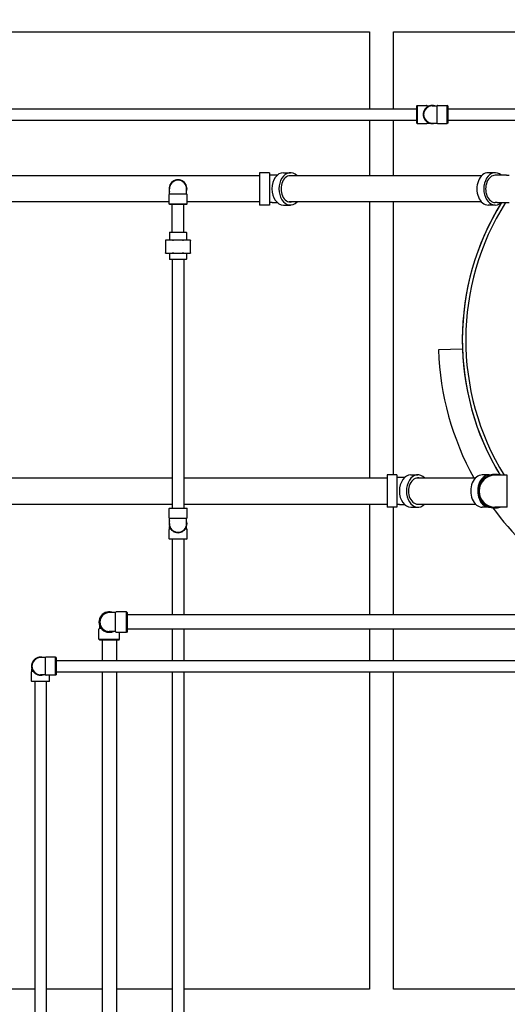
# Model space of a CAD drawing. Header units: inches. Extents: x 18 to 846, y -67 to 561.
# Tile 120 of 256: x 85 to 120, y 184 to 256. Entities that reach past the tile are written whole.
import ezdxf

# ---------------------------------------------------------------- set-up
doc = ezdxf.new("R2010")
doc.units = ezdxf.units.IN
doc.header["$LTSCALE"] = 24
doc.header["$MEASUREMENT"] = 0
doc.layers.add('Dimension (ANSI)', color=7, linetype='Continuous', lineweight=25)
doc.layers.add('Visible (ANSI)', color=7, linetype='Continuous', lineweight=30)
doc.styles.add('Note Text (ANSI)', font='tahoma.ttf')
doc.dimstyles.new('SB Fraction-16 (ANSI)', dxfattribs={"dimscale": 24, "dimtxt": 0.125, "dimasz": 0.098425, "dimexe": 0.125, "dimexo": 0.0625, "dimgap": 0.031496, "dimtad": 0, "dimtih": 1, "dimtoh": 1, "dimdec": 4, "dimrnd": 1e-08, "dimzin": 0, "dimdsep": 46, "dimlunit": 5, "dimtxsty": 'Note Text (ANSI)', "dimcen": 0.09, "dimdle": 0.393701, "dimclrd": 256, "dimclre": 256, "dimclrt": 256, "dimadec": 0, "dimazin": 3, "dimtfac": 0.96, "dimtofl": 0, "dimtmove": 0, "dimatfit": 3, "dimfxl": 1, "dimfrac": 2, "dimtolj": 1, "dimtzin": 12, "dimlwd": -1, "dimlwe": -1, "dimarcsym": 0})

# ---------------------------------------------------------------- blocks, each defined once
blk = doc.blocks.new('*D15')
at = {"layer": 'Defpoints', "color": 0, "transparency": 16777216}
for p in [(115.819, 378.668), (40.586, 88.956), (79.694, 88.956)]:
    blk.add_point(p, dxfattribs=at)
at = {"layer": 'Dimension (ANSI)', "transparency": 16777216}
for p, q in [((114.319, 378.668), (37.586, 378.668)), ((40.586, 376.306), (40.586, 240.462)), ((40.586, 91.318), (40.586, 235.162)), ((78.194, 88.956), (37.586, 88.956))]:
    blk.add_line(p, q, dxfattribs=at)
for points in [[(40.193, 376.306), (40.98, 376.306), (40.586, 378.668)], [(40.193, 91.318), (40.98, 91.318), (40.586, 88.956)]]:
    blk.add_solid(points, dxfattribs=at)
at = {"layer": 'Dimension (ANSI)', "transparency": 16777216, "insert": (31.446, 239.706), "char_height": 3, "attachment_point": 1, "style": 'Note Text (ANSI)'}
blk.add_mtext('\\A1;289 11/16', dxfattribs=at)

msp = doc.modelspace()

# ---------------------------------------------------------------- linework, layer by layer
at = {"layer": 'Visible (ANSI)'}
for p, q in [((68.94412, 255.16786), (110.44412, 255.16786)), ((110.44412, 255.16786), (110.44412, 249.56536)), ((112.19412, 255.16786), (160.19412, 255.16786)), ((112.19412, 249.56536), (112.19412, 255.16786)), ((78.2645, 249.56536), (113.87962, 249.56536)), ((113.87962, 249.77036), (113.91087, 249.80161)), ((113.87962, 248.52036), (113.87962, 249.77036)), ((113.91087, 249.80161), (113.91087, 248.48911)), ((113.91087, 249.80161), (114.58512, 249.80161)), ((114.63925, 249.77036), (114.63925, 249.6956)), ((114.63925, 249.77036), (114.80452, 249.77036)), ((115.00462, 249.77036), (115.37, 249.77036)), ((115.37, 248.52036), (115.37, 249.77036)), ((115.42412, 249.80161), (116.09837, 249.80161)), ((116.09837, 248.48911), (116.09837, 249.80161)), ((116.12962, 249.77036), (116.09837, 249.80161)), ((116.12962, 249.77036), (116.12962, 248.52036)), ((116.12962, 249.56536), (131.04912, 249.56536)), ((78.2645, 248.72536), (113.87962, 248.72536)), ((110.44412, 248.72536), (110.44412, 244.68036)), ((112.19412, 244.68036), (112.19412, 248.72536)), ((116.12962, 248.72536), (131.04912, 248.72536)), ((113.87962, 248.52036), (113.91087, 248.48911)), ((113.91087, 248.48911), (114.58512, 248.48911)), ((114.63925, 248.59513), (114.63925, 248.52036)), ((114.63925, 248.52036), (114.80452, 248.52036)), ((115.00462, 248.52036), (115.37, 248.52036)), ((115.42412, 248.48911), (116.09837, 248.48911)), ((116.12962, 248.52036), (116.09837, 248.48911)), ((102.45236, 244.68036), (78.79618, 244.68036)), ((102.45236, 244.90586), (102.45236, 242.55486)), ((103.17036, 244.90586), (102.45236, 244.90586)), ((103.17036, 244.90586), (103.17036, 242.55486)), ((103.35229, 244.72036), (103.17036, 244.72036)), ((103.73281, 244.72036), (103.35229, 244.72036)), ((104.18097, 244.90586), (104.68867, 244.90586)), ((118.59327, 244.68036), (104.6041, 244.68036)), ((119.59051, 244.90586), (119.08281, 244.90586)), ((119.71916, 244.72036), (119.59051, 244.72036)), ((120.41919, 244.72036), (119.71916, 244.72036)), ((120.41919, 244.72036), (120.60112, 244.72036)), ((95.88986, 243.36499), (95.88986, 243.73036)), ((97.13986, 243.36499), (97.13986, 243.73036)), ((95.85861, 242.63661), (95.85861, 243.31086)), ((95.88986, 243.36499), (97.13986, 243.36499)), ((97.17111, 242.63661), (97.17111, 243.31086)), ((95.85861, 242.78036), (78.79641, 242.78036)), ((95.85861, 242.63661), (97.17111, 242.63661)), ((95.88986, 242.60536), (95.85861, 242.63661)), ((97.13986, 242.60536), (95.88986, 242.60536)), ((96.09486, 240.58536), (96.09486, 242.60536)), ((96.93486, 240.58536), (96.93486, 242.60536)), ((97.13986, 242.60536), (97.17111, 242.63661)), ((102.45236, 242.78036), (97.17111, 242.78036)), ((103.17036, 242.55486), (102.45236, 242.55486)), ((103.35229, 242.74036), (103.17036, 242.74036)), ((103.35229, 242.74036), (103.73281, 242.74036)), ((104.18097, 242.55486), (104.68867, 242.55486)), ((118.59327, 242.78036), (104.6041, 242.78036)), ((110.44412, 242.78036), (110.44412, 222.6892)), ((112.19412, 222.9147), (112.19412, 242.78036)), ((119.59051, 242.55486), (119.08281, 242.55486)), ((119.71916, 242.74036), (119.59051, 242.74036)), ((119.71916, 242.74036), (120.41919, 242.74036)), ((120.41919, 242.74036), (120.60112, 242.74036)), ((95.91069, 240.58536), (95.88986, 240.56453)), ((97.13986, 240.56453), (95.88986, 240.56453)), ((95.88986, 240.56453), (95.88986, 240.00186)), ((95.91069, 240.58536), (97.11903, 240.58536)), ((97.11903, 240.58536), (97.13986, 240.56453)), ((97.13986, 240.56453), (97.13986, 240.00186)), ((95.87847, 240.00186), (95.61486, 240.00186)), ((95.61486, 239.98698), (95.61486, 239.06425)), ((96.51486, 240.00186), (95.87847, 240.00186)), ((97.15126, 240.00186), (96.51486, 240.00186)), ((97.41486, 240.00186), (97.15126, 240.00186)), ((97.41486, 239.06425), (97.41486, 239.98698)), ((95.61486, 239.04936), (95.87847, 239.04936)), ((95.87847, 239.04936), (96.51486, 239.04936)), ((95.89611, 239.04936), (95.89611, 238.6062)), ((96.51486, 239.04936), (97.15126, 239.04936)), ((97.13361, 239.04936), (97.13361, 238.6062)), ((97.15126, 239.04936), (97.41486, 239.04936)), ((95.89611, 238.6062), (97.13361, 238.6062)), ((95.91694, 238.58536), (95.89611, 238.6062)), ((97.11278, 238.58536), (95.91694, 238.58536)), ((96.09486, 238.58536), (96.09486, 220.4909)), ((96.93486, 238.58536), (96.93486, 220.4909)), ((97.11278, 238.58536), (97.13361, 238.6062)), ((117.2057, 232.06727), (115.45676, 232.0062)), ((111.72192, 222.9147), (111.72192, 220.5637)), ((112.43992, 222.9147), (111.72192, 222.9147)), ((112.43992, 222.9147), (112.43992, 220.5637)), ((113.45053, 222.9147), (113.95823, 222.9147)), ((119.15051, 222.9147), (118.64281, 222.9147)), ((120.46687, 222.88661), (119.56912, 222.88661)), ((120.46687, 220.57411), (120.46687, 222.88661)), ((78.45486, 222.6892), (96.09486, 222.6892)), ((96.93486, 222.6892), (111.72192, 222.6892)), ((112.62185, 222.7292), (112.43992, 222.7292)), ((113.00236, 222.7292), (112.62185, 222.7292)), ((113.87365, 222.6892), (118.15327, 222.6892)), ((82.17631, 220.7892), (96.09486, 220.7892)), ((96.93486, 220.7892), (111.72192, 220.7892)), ((110.44412, 220.7892), (110.44412, 212.73036)), ((112.62185, 220.7492), (112.43992, 220.7492)), ((112.62185, 220.7492), (113.00236, 220.7492)), ((113.87365, 220.7892), (118.15327, 220.7892)), ((95.88986, 220.4909), (95.85861, 220.45965)), ((97.17111, 220.45965), (95.85861, 220.45965)), ((95.85861, 219.7854), (95.85861, 220.45965)), ((95.88986, 220.4909), (97.13986, 220.4909)), ((97.13986, 220.4909), (97.17111, 220.45965)), ((97.17111, 219.7854), (97.17111, 220.45965)), ((112.43992, 220.5637), (111.72192, 220.5637)), ((112.19412, 212.73036), (112.19412, 220.5637)), ((113.45053, 220.5637), (113.95823, 220.5637)), ((119.15051, 220.5637), (118.64281, 220.5637)), ((120.46687, 220.57411), (119.56912, 220.57411)), ((97.13986, 219.73127), (95.88986, 219.73127)), ((95.88986, 219.3659), (95.88986, 219.73127)), ((97.13986, 219.3659), (97.13986, 219.73127)), ((95.85861, 218.27215), (95.85861, 218.9464)), ((95.88986, 219.00052), (95.88986, 219.1658)), ((95.88986, 219.00052), (95.96463, 219.00052)), ((97.06509, 219.00052), (97.13986, 219.00052)), ((97.13986, 219.00052), (97.13986, 219.1658)), ((97.17111, 218.27215), (97.17111, 218.9464)), ((95.85861, 218.27215), (97.17111, 218.27215)), ((95.88986, 218.2409), (95.85861, 218.27215)), ((97.13986, 218.2409), (95.88986, 218.2409)), ((96.09486, 218.2409), (96.09486, 212.73036)), ((96.93486, 218.2409), (96.93486, 212.73036)), ((97.13986, 218.2409), (97.17111, 218.27215)), ((91.96236, 212.89286), (91.51486, 212.89286)), ((91.96236, 211.51786), (91.96236, 212.89286)), ((92.76486, 212.95536), (92.02486, 212.95536)), ((92.76486, 211.45536), (92.76486, 212.95536)), ((92.82736, 212.89286), (92.76486, 212.95536)), ((92.82736, 212.89286), (92.82736, 211.51786)), ((145.77412, 212.73036), (92.82736, 212.73036)), ((90.76486, 210.95536), (90.76486, 211.69536)), ((90.82736, 211.75786), (90.82736, 211.90563)), ((90.82736, 211.75786), (90.91299, 211.75786)), ((91.96236, 211.51786), (91.51486, 211.51786)), ((92.76486, 211.45536), (92.02486, 211.45536)), ((92.26486, 210.95536), (92.26486, 211.45536)), ((92.82736, 211.51786), (92.76486, 211.45536)), ((145.77412, 211.68036), (92.82736, 211.68036)), ((96.09486, 211.68036), (96.09486, 209.41621)), ((96.93486, 211.68036), (96.93486, 209.41621)), ((110.44412, 211.68036), (110.44412, 209.41621)), ((112.19412, 209.41621), (112.19412, 211.68036)), ((90.76486, 210.95536), (92.26486, 210.95536)), ((90.82736, 210.89286), (90.76486, 210.95536)), ((92.20236, 210.89286), (90.82736, 210.89286)), ((90.98986, 210.89286), (90.98986, 209.41621)), ((92.03986, 210.89286), (92.03986, 209.41621)), ((92.20236, 210.89286), (92.26486, 210.95536)), ((86.88023, 209.62121), (86.51486, 209.62121)), ((86.88023, 208.37121), (86.88023, 209.62121)), ((87.60861, 209.65246), (86.93436, 209.65246)), ((87.60861, 208.33996), (87.60861, 209.65246)), ((87.63986, 209.62121), (87.60861, 209.65246)), ((87.63986, 209.62121), (87.63986, 208.37121)), ((87.63986, 209.41621), (145.06912, 209.41621)), ((85.85861, 207.90246), (85.85861, 208.57671)), ((85.88986, 208.63084), (85.88986, 208.79611)), ((85.88986, 208.63084), (85.96463, 208.63084)), ((87.63986, 208.57621), (145.06912, 208.57621)), ((90.98986, 208.57621), (90.98986, 163.2384)), ((92.03986, 208.57621), (92.03986, 163.2384)), ((96.09486, 208.57621), (96.09486, 180.9709)), ((96.93486, 208.57621), (96.93486, 180.9709)), ((110.44412, 208.57621), (110.44412, 185.48036)), ((112.19412, 185.48036), (112.19412, 208.57621)), ((85.85861, 207.90246), (87.17111, 207.90246)), ((85.88986, 207.87121), (85.85861, 207.90246)), ((87.13986, 207.87121), (85.88986, 207.87121)), ((86.09486, 207.87121), (86.09486, 163.2384)), ((86.88023, 208.37121), (86.51486, 208.37121)), ((87.60861, 208.33996), (86.93436, 208.33996)), ((86.93486, 207.87121), (86.93486, 163.2384)), ((87.13986, 207.87121), (87.17111, 207.90246)), ((87.17111, 207.90246), (87.17111, 208.33996)), ((87.63986, 208.37121), (87.60861, 208.33996)), ((86.09486, 185.48036), (81.93486, 185.48036)), ((90.98986, 185.48036), (86.93486, 185.48036)), ((96.09486, 185.48036), (92.03986, 185.48036)), ((110.44412, 185.48036), (96.93486, 185.48036)), ((160.19412, 185.48036), (112.19412, 185.48036))]:
    msp.add_line(p, q, dxfattribs=at)
for centre, radius, start, end in [((115.00462, 249.14536), 0.65625, 72.2472098, 287.7527902), ((115.00462, 249.14536), 0.625, 90, 270), ((114.58512, 249.73911), 0.0625, 30, 90), ((115.42412, 249.73911), 0.0625, 90, 150), ((114.58512, 248.55161), 0.0625, 270, 330), ((115.42412, 248.55161), 0.0625, 210, 270), ((96.51486, 243.73036), 0.65625, 342.2472099, 197.7527902), ((96.51486, 243.73036), 0.625, 0, 180), ((95.92111, 243.31086), 0.0625, 120, 180), ((97.10861, 243.31086), 0.0625, 0, 60), ((136.19412, 232.73036), 19, 148.2076641, 211.1879441), ((136.19412, 232.73036), 19, 148.2076641, 180), ((136.19412, 232.73036), 18.75, 147.7329159, 211.6682433), ((136.19412, 232.73036), 19, 180, 211.1879441), ((136.19412, 232.73036), 20.75, 182, 208.9411758), ((119.56912, 221.73036), 1.21875, 71.5713304, 288.4286696), ((119.56912, 221.73036), 1.15625, 90, 270), ((136.19412, 232.73036), 20.75, 216.04291, 254.5483065), ((95.92111, 219.7854), 0.0625, 180, 240), ((96.51486, 219.3659), 0.65625, 162.2472098, 17.7527901), ((96.51486, 219.3659), 0.625, 180, 0), ((97.10861, 219.7854), 0.0625, 300, 0), ((95.92111, 218.9464), 0.0625, 120, 180), ((97.10861, 218.9464), 0.0625, 0, 60), ((91.51486, 212.20536), 0.75, 66.4435357, 293.5564643), ((91.51486, 212.20536), 0.6875, 90, 270), ((92.02486, 212.89286), 0.0625, 90, 180), ((90.82736, 211.69536), 0.0625, 90, 180), ((92.02486, 211.51786), 0.0625, 180, 270), ((86.51486, 208.99621), 0.65625, 72.2472098, 287.7527902), ((86.51486, 208.99621), 0.625, 90, 270), ((86.93436, 209.58996), 0.0625, 90, 150), ((85.92111, 208.57671), 0.0625, 120, 180), ((86.93436, 208.40246), 0.0625, 210, 270)]:
    msp.add_arc(centre, radius, start, end, dxfattribs=at)
for centre, major_axis, start_param, end_param in [((104.18097, 243.73036), (0, 1.1755), 0, 3.14159265), ((104.68867, 243.73036), (0, 1.1755), 5.65342167, 10.0545416), ((104.68867, 243.73036), (0, 0.9575), 6.15794038, 9.55002288), ((119.08281, 243.73036), (0, -1.1755), 3.14159265, 6.28318531), ((119.59051, 243.73036), (0, -1.1755), 2.5721374, 6.85264056), ((119.59051, 243.73036), (0, -0.99), 3.14159265, 6.28318531), ((113.45053, 221.7392), (0, 1.1755), 0, 3.14159265), ((113.95823, 221.7392), (0, 1.1755), 5.65342167, 10.0545416), ((118.64281, 221.7392), (0, -1.1755), 3.14159265, 6.28318531), ((119.15051, 221.7392), (0, -1.1755), 3.02254997, 6.35188961), ((113.95823, 221.7392), (0, 0.9575), 6.15794038, 9.55002288)]:
    msp.add_ellipse(centre, major_axis=major_axis, ratio=0.70710678, start_param=start_param, end_param=end_param, dxfattribs=at)
for points in [[(114.6401, 249.69107), (114.63945, 249.69277), (114.63925, 249.69429), (114.63925, 249.6956)], [(114.63925, 248.59513), (114.63925, 248.59663), (114.63953, 248.59814), (114.64011, 248.59966)], [(95.96916, 219.00138), (95.96745, 219.00073), (95.96593, 219.00052), (95.96463, 219.00052)], [(97.06509, 219.00052), (97.0636, 219.00052), (97.06208, 219.00081), (97.06057, 219.00138)], [(85.96916, 208.63169), (85.96745, 208.63104), (85.96593, 208.63084), (85.96463, 208.63084)]]:
    msp.add_open_spline(points, degree=3, dxfattribs=at)
for points, weights in [([(95.61486, 239.98698), (95.61486, 240.00186), (95.61486, 240.00186)], [1.06851824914, 1.04951712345, 1]), ([(95.87847, 240.00186), (95.76837, 240.00186), (95.65147, 239.98698)], [1, 1.04951712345, 1.06851824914]), ([(96.10546, 239.98698), (95.98856, 240.00186), (95.87847, 240.00186)], [1.06851824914, 1.04951712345, 1]), ([(96.51486, 240.00186), (96.35916, 240.00186), (96.19385, 239.98698)], [1, 1.04951712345, 1.06851824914]), ([(96.83588, 239.98698), (96.67057, 240.00186), (96.51486, 240.00186)], [1.06851824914, 1.04951712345, 1]), ([(97.15126, 240.00186), (97.04116, 240.00186), (96.92427, 239.98698)], [1, 1.04951712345, 1.06851824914]), ([(97.37825, 239.98698), (97.26136, 240.00186), (97.15126, 240.00186)], [1.06851824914, 1.04951712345, 1]), ([(97.41486, 240.00186), (97.41486, 240.00186), (97.41486, 239.98698)], [1, 1.04951712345, 1.06851824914]), ([(95.61486, 239.04936), (95.61486, 239.04936), (95.61486, 239.06425)], [1, 1.04951712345, 1.06851824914]), ([(95.65147, 239.06425), (95.76837, 239.04936), (95.87847, 239.04936)], [1.06851824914, 1.04951712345, 1]), ([(95.87847, 239.04936), (95.98856, 239.04936), (96.10546, 239.06425)], [1, 1.04951712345, 1.06851824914]), ([(96.19385, 239.06425), (96.35916, 239.04936), (96.51486, 239.04936)], [1.06851824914, 1.04951712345, 1]), ([(96.51486, 239.04936), (96.67057, 239.04936), (96.83588, 239.06425)], [1, 1.04951712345, 1.06851824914]), ([(96.92427, 239.06425), (97.04116, 239.04936), (97.15126, 239.04936)], [1.06851824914, 1.04951712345, 1]), ([(97.15126, 239.04936), (97.26136, 239.04936), (97.37825, 239.06425)], [1, 1.04951712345, 1.06851824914]), ([(97.41486, 239.06425), (97.41486, 239.04936), (97.41486, 239.04936)], [1.06851824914, 1.04951712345, 1])]:
    msp.add_rational_spline(points, weights, degree=2, dxfattribs=at)
for points, knots in [([(95.65147, 239.98698), (95.63973, 239.98549), (95.63044, 239.98476), (95.61832, 239.98476), (95.61486, 239.98549), (95.61486, 239.98698)], [1.292675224, 1.292675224, 1.292675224, 1.292675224, 1.413350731, 1.413350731, 1.534026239, 1.534026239, 1.534026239, 1.534026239]), ([(96.19385, 239.98698), (96.17724, 239.98549), (96.16064, 239.98476), (96.13138, 239.98476), (96.1172, 239.98549), (96.10546, 239.98698)], [1.292675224, 1.292675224, 1.292675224, 1.292675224, 1.413350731, 1.413350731, 1.534026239, 1.534026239, 1.534026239, 1.534026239]), ([(96.92427, 239.98698), (96.91253, 239.98549), (96.89834, 239.98476), (96.86908, 239.98476), (96.85248, 239.98549), (96.83588, 239.98698)], [1.292675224, 1.292675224, 1.292675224, 1.292675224, 1.413350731, 1.413350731, 1.534026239, 1.534026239, 1.534026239, 1.534026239]), ([(97.41486, 239.98698), (97.41486, 239.98549), (97.41141, 239.98476), (97.39929, 239.98476), (97.38999, 239.98549), (97.37825, 239.98698)], [0.414702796, 0.414702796, 0.414702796, 0.414702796, 0.535378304, 0.535378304, 0.656053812, 0.656053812, 0.656053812, 0.656053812]), ([(95.61486, 239.06425), (95.61486, 239.06574), (95.61832, 239.06647), (95.63044, 239.06647), (95.63973, 239.06574), (95.65147, 239.06425)], [0.414702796, 0.414702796, 0.414702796, 0.414702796, 0.535378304, 0.535378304, 0.656053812, 0.656053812, 0.656053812, 0.656053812]), ([(96.10546, 239.06425), (96.1172, 239.06574), (96.13138, 239.06647), (96.16064, 239.06647), (96.17724, 239.06574), (96.19385, 239.06425)], [0.414702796, 0.414702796, 0.414702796, 0.414702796, 0.535378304, 0.535378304, 0.656053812, 0.656053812, 0.656053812, 0.656053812]), ([(96.83588, 239.06425), (96.85248, 239.06574), (96.86908, 239.06647), (96.89834, 239.06647), (96.91253, 239.06574), (96.92427, 239.06425)], [0.414702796, 0.414702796, 0.414702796, 0.414702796, 0.535378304, 0.535378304, 0.656053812, 0.656053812, 0.656053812, 0.656053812]), ([(97.37825, 239.06425), (97.38999, 239.06574), (97.39929, 239.06647), (97.41141, 239.06647), (97.41486, 239.06574), (97.41486, 239.06425)], [1.292675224, 1.292675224, 1.292675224, 1.292675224, 1.413350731, 1.413350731, 1.534026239, 1.534026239, 1.534026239, 1.534026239])]:
    msp.add_open_spline(points, degree=3, knots=knots, dxfattribs=at)

# ---------------------------------------------------------------- dimensions: what is measured, and where the dimension line sits
at = {"layer": 'Dimension (ANSI)'}
dim = msp.add_linear_dim(base=(40.58635, 88.95616), p1=(115.81912, 378.66786), p2=(79.69412, 88.95616), angle=270, dimstyle='SB Fraction-16 (ANSI)', override={"dimgap": 0.031496, "dimdec": 4, "dimtol": 0, "dimlim": 0, "dimtp": 0, "dimtm": 0, "dimtdec": 2, "dimatfit": 1}, dxfattribs=at)
dim.commit()
dim.dimension.update_dxf_attribs({"geometry": '*D15', "text_midpoint": (40.58635, 237.81201), "dimtype": 160})

doc.saveas('drawing.dxf')
